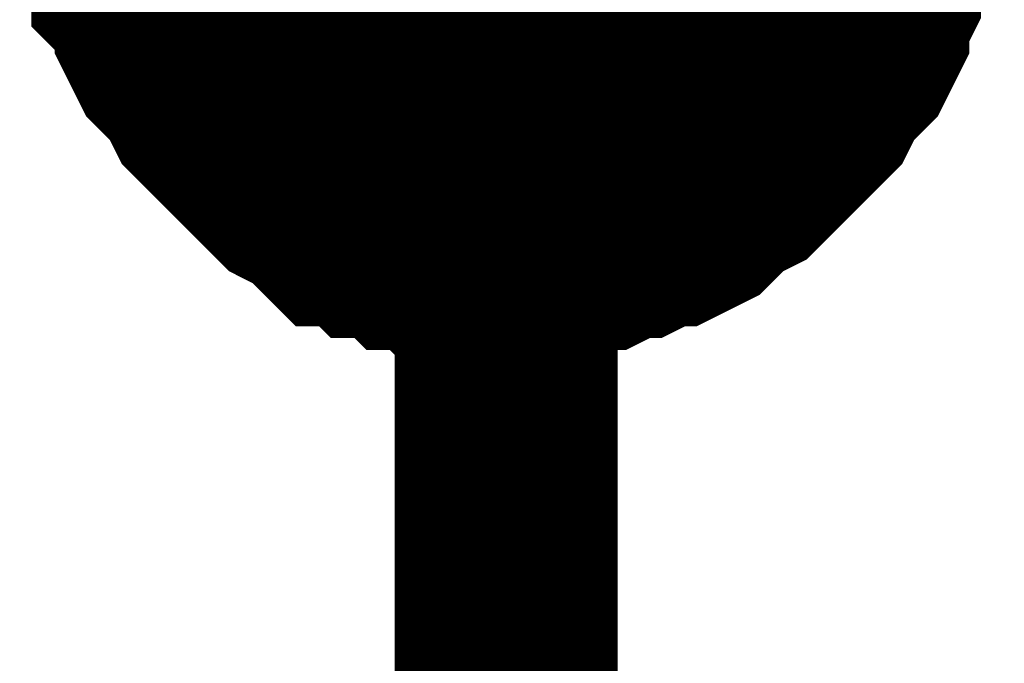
# Model space of a CAD drawing. Header units: inches. Extents: x 0 to 9.5, y -0.01 to 7.51.
# Tile 53 of 59: x 7.3732 to 7.4253, y 6.2077 to 6.2417. Entities that reach past the tile are written whole.
import ezdxf

# ---------------------------------------------------------------- set-up
doc = ezdxf.new("R2010")
doc.units = ezdxf.units.IN
doc.header["$MEASUREMENT"] = 0
doc.layers.add('Sheet', color=255, linetype='Continuous')

msp = doc.modelspace()

# ---------------------------------------------------------------- linework, layer by layer
at = {"layer": 'Sheet'}
msp.add_lwpolyline([(7.39, 6.25, 0.02, 0.02, 1), (7.41, 6.25, 0.02, 0.02, 1)], format="xyseb", close=True, dxfattribs=at)
for points in [[(7.398943, 6.109871, 0.0118, 0.0118, 0), (7.398943, 6.25, 0.0118, 0.0118, 0)], [(7.398943, 6.229539, 0.0118, 0.0118, 0), (7.397704, 6.229539, 0.0118, 0.0118, 0), (7.397084, 6.229539, 0.0118, 0.0118, 0), (7.395844, 6.229539, 0.0118, 0.0118, 0), (7.395224, 6.230159, 0.0118, 0.0118, 0), (7.393985, 6.230159, 0.0118, 0.0118, 0), (7.393365, 6.230779, 0.0118, 0.0118, 0), (7.392126, 6.230779, 0.0118, 0.0118, 0), (7.391506, 6.231399, 0.0118, 0.0118, 0), (7.390266, 6.231399, 0.0118, 0.0118, 0), (7.389646, 6.232019, 0.0118, 0.0118, 0), (7.389027, 6.232639, 0.0118, 0.0118, 0), (7.387787, 6.233259, 0.0118, 0.0118, 0), (7.387167, 6.233879, 0.0118, 0.0118, 0), (7.386547, 6.234499, 0.0118, 0.0118, 0), (7.385928, 6.235119, 0.0118, 0.0118, 0), (7.385308, 6.235739, 0.0118, 0.0118, 0), (7.384688, 6.236359, 0.0118, 0.0118, 0), (7.384068, 6.236979, 0.0118, 0.0118, 0), (7.383449, 6.237599, 0.0118, 0.0118, 0), (7.382829, 6.238839, 0.0118, 0.0118, 0), (7.382209, 6.239459, 0.0118, 0.0118, 0), (7.381589, 6.240079, 0.0118, 0.0118, 0), (7.380969, 6.241319, 0.0118, 0.0118, 0), (7.380969, 6.241939, 0.0118, 0.0118, 0), (7.38035, 6.24318, 0.0118, 0.0118, 0), (7.37973, 6.2438, 0.0118, 0.0118, 0), (7.37973, 6.24504, 0.0118, 0.0118, 0), (7.37973, 6.24566, 0.0118, 0.0118, 0), (7.37911, 6.2469, 0.0118, 0.0118, 0), (7.37911, 6.24814, 0.0118, 0.0118, 0)], [(7.398943, 6.229539, 0.0118, 0.0118, 0), (7.397704, 6.229539, 0.0118, 0.0118, 0), (7.397084, 6.229539, 0.0118, 0.0118, 0), (7.395844, 6.229539, 0.0118, 0.0118, 0), (7.395224, 6.230159, 0.0118, 0.0118, 0), (7.393985, 6.230159, 0.0118, 0.0118, 0), (7.393365, 6.230779, 0.0118, 0.0118, 0), (7.392126, 6.230779, 0.0118, 0.0118, 0), (7.391506, 6.231399, 0.0118, 0.0118, 0), (7.390266, 6.231399, 0.0118, 0.0118, 0), (7.389646, 6.232019, 0.0118, 0.0118, 0), (7.389027, 6.232639, 0.0118, 0.0118, 0), (7.387787, 6.233259, 0.0118, 0.0118, 0), (7.387167, 6.233879, 0.0118, 0.0118, 0), (7.386547, 6.234499, 0.0118, 0.0118, 0), (7.385928, 6.235119, 0.0118, 0.0118, 0), (7.385308, 6.235739, 0.0118, 0.0118, 0), (7.384688, 6.236359, 0.0118, 0.0118, 0), (7.384068, 6.236979, 0.0118, 0.0118, 0), (7.383449, 6.237599, 0.0118, 0.0118, 0), (7.382829, 6.238839, 0.0118, 0.0118, 0), (7.382209, 6.239459, 0.0118, 0.0118, 0), (7.381589, 6.240079, 0.0118, 0.0118, 0), (7.380969, 6.241319, 0.0118, 0.0118, 0), (7.380969, 6.241939, 0.0118, 0.0118, 0), (7.38035, 6.24318, 0.0118, 0.0118, 0), (7.37973, 6.2438, 0.0118, 0.0118, 0), (7.37973, 6.24504, 0.0118, 0.0118, 0), (7.37973, 6.24566, 0.0118, 0.0118, 0), (7.37911, 6.2469, 0.0118, 0.0118, 0), (7.37911, 6.24814, 0.0118, 0.0118, 0)], [(7.398943, 6.229539, 0.0118, 0.0118, 0), (7.397704, 6.229539, 0.0118, 0.0118, 0), (7.397084, 6.229539, 0.0118, 0.0118, 0), (7.395844, 6.229539, 0.0118, 0.0118, 0), (7.395224, 6.230159, 0.0118, 0.0118, 0), (7.393985, 6.230159, 0.0118, 0.0118, 0), (7.393365, 6.230779, 0.0118, 0.0118, 0), (7.392126, 6.230779, 0.0118, 0.0118, 0), (7.391506, 6.231399, 0.0118, 0.0118, 0), (7.390266, 6.231399, 0.0118, 0.0118, 0), (7.389646, 6.232019, 0.0118, 0.0118, 0), (7.389027, 6.232639, 0.0118, 0.0118, 0), (7.387787, 6.233259, 0.0118, 0.0118, 0), (7.387167, 6.233879, 0.0118, 0.0118, 0), (7.386547, 6.234499, 0.0118, 0.0118, 0), (7.385928, 6.235119, 0.0118, 0.0118, 0), (7.385308, 6.235739, 0.0118, 0.0118, 0), (7.384688, 6.236359, 0.0118, 0.0118, 0), (7.384068, 6.236979, 0.0118, 0.0118, 0), (7.383449, 6.237599, 0.0118, 0.0118, 0), (7.382829, 6.238839, 0.0118, 0.0118, 0), (7.382209, 6.239459, 0.0118, 0.0118, 0), (7.381589, 6.240079, 0.0118, 0.0118, 0), (7.380969, 6.241319, 0.0118, 0.0118, 0), (7.380969, 6.241939, 0.0118, 0.0118, 0), (7.38035, 6.24318, 0.0118, 0.0118, 0), (7.37973, 6.2438, 0.0118, 0.0118, 0), (7.37973, 6.24504, 0.0118, 0.0118, 0), (7.37973, 6.24566, 0.0118, 0.0118, 0), (7.37911, 6.2469, 0.0118, 0.0118, 0), (7.37911, 6.24814, 0.0118, 0.0118, 0)], [(7.398943, 6.229539, 0.0118, 0.0118, 0), (7.397704, 6.229539, 0.0118, 0.0118, 0), (7.397084, 6.229539, 0.0118, 0.0118, 0), (7.395844, 6.229539, 0.0118, 0.0118, 0), (7.395224, 6.230159, 0.0118, 0.0118, 0), (7.393985, 6.230159, 0.0118, 0.0118, 0), (7.393365, 6.230779, 0.0118, 0.0118, 0), (7.392126, 6.230779, 0.0118, 0.0118, 0), (7.391506, 6.231399, 0.0118, 0.0118, 0), (7.390266, 6.231399, 0.0118, 0.0118, 0), (7.389646, 6.232019, 0.0118, 0.0118, 0), (7.389027, 6.232639, 0.0118, 0.0118, 0), (7.387787, 6.233259, 0.0118, 0.0118, 0), (7.387167, 6.233879, 0.0118, 0.0118, 0), (7.386547, 6.234499, 0.0118, 0.0118, 0), (7.385928, 6.235119, 0.0118, 0.0118, 0), (7.385308, 6.235739, 0.0118, 0.0118, 0), (7.384688, 6.236359, 0.0118, 0.0118, 0), (7.384068, 6.236979, 0.0118, 0.0118, 0), (7.383449, 6.237599, 0.0118, 0.0118, 0), (7.382829, 6.238839, 0.0118, 0.0118, 0), (7.382209, 6.239459, 0.0118, 0.0118, 0), (7.381589, 6.240079, 0.0118, 0.0118, 0), (7.380969, 6.241319, 0.0118, 0.0118, 0), (7.380969, 6.241939, 0.0118, 0.0118, 0), (7.38035, 6.24318, 0.0118, 0.0118, 0), (7.37973, 6.2438, 0.0118, 0.0118, 0), (7.37973, 6.24504, 0.0118, 0.0118, 0), (7.37973, 6.24566, 0.0118, 0.0118, 0), (7.37911, 6.2469, 0.0118, 0.0118, 0), (7.37911, 6.24814, 0.0118, 0.0118, 0)], [(7.419396, 6.24814, 0.0118, 0.0118, 0), (7.419396, 6.2469, 0.0118, 0.0118, 0), (7.418776, 6.24566, 0.0118, 0.0118, 0), (7.418776, 6.24504, 0.0118, 0.0118, 0), (7.418156, 6.2438, 0.0118, 0.0118, 0), (7.418156, 6.24318, 0.0118, 0.0118, 0), (7.417537, 6.241939, 0.0118, 0.0118, 0), (7.417537, 6.241319, 0.0118, 0.0118, 0), (7.416917, 6.240079, 0.0118, 0.0118, 0), (7.416297, 6.239459, 0.0118, 0.0118, 0), (7.415677, 6.238839, 0.0118, 0.0118, 0), (7.415057, 6.237599, 0.0118, 0.0118, 0), (7.414438, 6.236979, 0.0118, 0.0118, 0), (7.413818, 6.236359, 0.0118, 0.0118, 0), (7.413198, 6.235739, 0.0118, 0.0118, 0), (7.412578, 6.235119, 0.0118, 0.0118, 0), (7.411959, 6.234499, 0.0118, 0.0118, 0), (7.411339, 6.233879, 0.0118, 0.0118, 0), (7.410099, 6.233259, 0.0118, 0.0118, 0), (7.409479, 6.232639, 0.0118, 0.0118, 0), (7.40886, 6.232019, 0.0118, 0.0118, 0), (7.40762, 6.231399, 0.0118, 0.0118, 0), (7.407, 6.231399, 0.0118, 0.0118, 0), (7.405761, 6.230779, 0.0118, 0.0118, 0), (7.405141, 6.230779, 0.0118, 0.0118, 0), (7.403901, 6.230159, 0.0118, 0.0118, 0), (7.403282, 6.230159, 0.0118, 0.0118, 0), (7.402042, 6.229539, 0.0118, 0.0118, 0), (7.400802, 6.229539, 0.0118, 0.0118, 0), (7.400183, 6.229539, 0.0118, 0.0118, 0), (7.398943, 6.229539, 0.0118, 0.0118, 0)], [(7.419396, 6.24814, 0.0118, 0.0118, 0), (7.419396, 6.2469, 0.0118, 0.0118, 0), (7.418776, 6.24566, 0.0118, 0.0118, 0), (7.418776, 6.24504, 0.0118, 0.0118, 0), (7.418156, 6.2438, 0.0118, 0.0118, 0), (7.418156, 6.24318, 0.0118, 0.0118, 0), (7.417537, 6.241939, 0.0118, 0.0118, 0), (7.417537, 6.241319, 0.0118, 0.0118, 0), (7.416917, 6.240079, 0.0118, 0.0118, 0), (7.416297, 6.239459, 0.0118, 0.0118, 0), (7.415677, 6.238839, 0.0118, 0.0118, 0), (7.415057, 6.237599, 0.0118, 0.0118, 0), (7.414438, 6.236979, 0.0118, 0.0118, 0), (7.413818, 6.236359, 0.0118, 0.0118, 0), (7.413198, 6.235739, 0.0118, 0.0118, 0), (7.412578, 6.235119, 0.0118, 0.0118, 0), (7.411959, 6.234499, 0.0118, 0.0118, 0), (7.411339, 6.233879, 0.0118, 0.0118, 0), (7.410099, 6.233259, 0.0118, 0.0118, 0), (7.409479, 6.232639, 0.0118, 0.0118, 0), (7.40886, 6.232019, 0.0118, 0.0118, 0), (7.40762, 6.231399, 0.0118, 0.0118, 0), (7.407, 6.231399, 0.0118, 0.0118, 0), (7.405761, 6.230779, 0.0118, 0.0118, 0), (7.405141, 6.230779, 0.0118, 0.0118, 0), (7.403901, 6.230159, 0.0118, 0.0118, 0), (7.403282, 6.230159, 0.0118, 0.0118, 0), (7.402042, 6.229539, 0.0118, 0.0118, 0), (7.400802, 6.229539, 0.0118, 0.0118, 0), (7.400183, 6.229539, 0.0118, 0.0118, 0), (7.398943, 6.229539, 0.0118, 0.0118, 0)], [(7.419396, 6.24814, 0.0118, 0.0118, 0), (7.419396, 6.2469, 0.0118, 0.0118, 0), (7.418776, 6.24566, 0.0118, 0.0118, 0), (7.418776, 6.24504, 0.0118, 0.0118, 0), (7.418156, 6.2438, 0.0118, 0.0118, 0), (7.418156, 6.24318, 0.0118, 0.0118, 0), (7.417537, 6.241939, 0.0118, 0.0118, 0), (7.417537, 6.241319, 0.0118, 0.0118, 0), (7.416917, 6.240079, 0.0118, 0.0118, 0), (7.416297, 6.239459, 0.0118, 0.0118, 0), (7.415677, 6.238839, 0.0118, 0.0118, 0), (7.415057, 6.237599, 0.0118, 0.0118, 0), (7.414438, 6.236979, 0.0118, 0.0118, 0), (7.413818, 6.236359, 0.0118, 0.0118, 0), (7.413198, 6.235739, 0.0118, 0.0118, 0), (7.412578, 6.235119, 0.0118, 0.0118, 0), (7.411959, 6.234499, 0.0118, 0.0118, 0), (7.411339, 6.233879, 0.0118, 0.0118, 0), (7.410099, 6.233259, 0.0118, 0.0118, 0), (7.409479, 6.232639, 0.0118, 0.0118, 0), (7.40886, 6.232019, 0.0118, 0.0118, 0), (7.40762, 6.231399, 0.0118, 0.0118, 0), (7.407, 6.231399, 0.0118, 0.0118, 0), (7.405761, 6.230779, 0.0118, 0.0118, 0), (7.405141, 6.230779, 0.0118, 0.0118, 0), (7.403901, 6.230159, 0.0118, 0.0118, 0), (7.403282, 6.230159, 0.0118, 0.0118, 0), (7.402042, 6.229539, 0.0118, 0.0118, 0), (7.400802, 6.229539, 0.0118, 0.0118, 0), (7.400183, 6.229539, 0.0118, 0.0118, 0), (7.398943, 6.229539, 0.0118, 0.0118, 0)], [(7.419396, 6.24814, 0.0118, 0.0118, 0), (7.419396, 6.2469, 0.0118, 0.0118, 0), (7.418776, 6.24566, 0.0118, 0.0118, 0), (7.418776, 6.24504, 0.0118, 0.0118, 0), (7.418156, 6.2438, 0.0118, 0.0118, 0), (7.418156, 6.24318, 0.0118, 0.0118, 0), (7.417537, 6.241939, 0.0118, 0.0118, 0), (7.417537, 6.241319, 0.0118, 0.0118, 0), (7.416917, 6.240079, 0.0118, 0.0118, 0), (7.416297, 6.239459, 0.0118, 0.0118, 0), (7.415677, 6.238839, 0.0118, 0.0118, 0), (7.415057, 6.237599, 0.0118, 0.0118, 0), (7.414438, 6.236979, 0.0118, 0.0118, 0), (7.413818, 6.236359, 0.0118, 0.0118, 0), (7.413198, 6.235739, 0.0118, 0.0118, 0), (7.412578, 6.235119, 0.0118, 0.0118, 0), (7.411959, 6.234499, 0.0118, 0.0118, 0), (7.411339, 6.233879, 0.0118, 0.0118, 0), (7.410099, 6.233259, 0.0118, 0.0118, 0), (7.409479, 6.232639, 0.0118, 0.0118, 0), (7.40886, 6.232019, 0.0118, 0.0118, 0), (7.40762, 6.231399, 0.0118, 0.0118, 0), (7.407, 6.231399, 0.0118, 0.0118, 0), (7.405761, 6.230779, 0.0118, 0.0118, 0), (7.405141, 6.230779, 0.0118, 0.0118, 0), (7.403901, 6.230159, 0.0118, 0.0118, 0), (7.403282, 6.230159, 0.0118, 0.0118, 0), (7.402042, 6.229539, 0.0118, 0.0118, 0), (7.400802, 6.229539, 0.0118, 0.0118, 0), (7.400183, 6.229539, 0.0118, 0.0118, 0), (7.398943, 6.229539, 0.0118, 0.0118, 0)], [(7.398943, 6.229539, 0.0039, 0.0039, 0), (7.397704, 6.229539, 0.0039, 0.0039, 0), (7.397084, 6.229539, 0.0039, 0.0039, 0), (7.395844, 6.229539, 0.0039, 0.0039, 0), (7.395224, 6.230159, 0.0039, 0.0039, 0), (7.393985, 6.230159, 0.0039, 0.0039, 0), (7.393365, 6.230779, 0.0039, 0.0039, 0), (7.392126, 6.230779, 0.0039, 0.0039, 0), (7.391506, 6.231399, 0.0039, 0.0039, 0), (7.390266, 6.231399, 0.0039, 0.0039, 0), (7.389646, 6.232019, 0.0039, 0.0039, 0), (7.389027, 6.232639, 0.0039, 0.0039, 0), (7.387787, 6.233259, 0.0039, 0.0039, 0), (7.387167, 6.233879, 0.0039, 0.0039, 0), (7.386547, 6.234499, 0.0039, 0.0039, 0), (7.385928, 6.235119, 0.0039, 0.0039, 0), (7.385308, 6.235739, 0.0039, 0.0039, 0), (7.384688, 6.236359, 0.0039, 0.0039, 0), (7.384068, 6.236979, 0.0039, 0.0039, 0), (7.383449, 6.237599, 0.0039, 0.0039, 0), (7.382829, 6.238839, 0.0039, 0.0039, 0), (7.382209, 6.239459, 0.0039, 0.0039, 0), (7.381589, 6.240079, 0.0039, 0.0039, 0), (7.380969, 6.241319, 0.0039, 0.0039, 0), (7.380969, 6.241939, 0.0039, 0.0039, 0), (7.38035, 6.24318, 0.0039, 0.0039, 0), (7.37973, 6.2438, 0.0039, 0.0039, 0)], [(7.398943, 6.229539, 0.0039, 0.0039, 0), (7.397704, 6.229539, 0.0039, 0.0039, 0), (7.397084, 6.229539, 0.0039, 0.0039, 0), (7.395844, 6.229539, 0.0039, 0.0039, 0), (7.395224, 6.230159, 0.0039, 0.0039, 0), (7.393985, 6.230159, 0.0039, 0.0039, 0), (7.393365, 6.230779, 0.0039, 0.0039, 0), (7.392126, 6.230779, 0.0039, 0.0039, 0), (7.391506, 6.231399, 0.0039, 0.0039, 0), (7.390266, 6.231399, 0.0039, 0.0039, 0), (7.389646, 6.232019, 0.0039, 0.0039, 0), (7.389027, 6.232639, 0.0039, 0.0039, 0), (7.387787, 6.233259, 0.0039, 0.0039, 0), (7.387167, 6.233879, 0.0039, 0.0039, 0), (7.386547, 6.234499, 0.0039, 0.0039, 0), (7.385928, 6.235119, 0.0039, 0.0039, 0), (7.385308, 6.235739, 0.0039, 0.0039, 0), (7.384688, 6.236359, 0.0039, 0.0039, 0), (7.384068, 6.236979, 0.0039, 0.0039, 0), (7.383449, 6.237599, 0.0039, 0.0039, 0), (7.382829, 6.238839, 0.0039, 0.0039, 0), (7.382209, 6.239459, 0.0039, 0.0039, 0), (7.381589, 6.240079, 0.0039, 0.0039, 0), (7.380969, 6.241319, 0.0039, 0.0039, 0), (7.380969, 6.241939, 0.0039, 0.0039, 0), (7.38035, 6.24318, 0.0039, 0.0039, 0), (7.37973, 6.2438, 0.0039, 0.0039, 0)], [(7.398943, 6.229539, 0.0039, 0.0039, 0), (7.397704, 6.229539, 0.0039, 0.0039, 0), (7.397084, 6.229539, 0.0039, 0.0039, 0), (7.395844, 6.229539, 0.0039, 0.0039, 0), (7.395224, 6.230159, 0.0039, 0.0039, 0), (7.393985, 6.230159, 0.0039, 0.0039, 0), (7.393365, 6.230779, 0.0039, 0.0039, 0), (7.392126, 6.230779, 0.0039, 0.0039, 0), (7.391506, 6.231399, 0.0039, 0.0039, 0), (7.390266, 6.231399, 0.0039, 0.0039, 0), (7.389646, 6.232019, 0.0039, 0.0039, 0), (7.389027, 6.232639, 0.0039, 0.0039, 0), (7.387787, 6.233259, 0.0039, 0.0039, 0), (7.387167, 6.233879, 0.0039, 0.0039, 0), (7.386547, 6.234499, 0.0039, 0.0039, 0), (7.385928, 6.235119, 0.0039, 0.0039, 0), (7.385308, 6.235739, 0.0039, 0.0039, 0), (7.384688, 6.236359, 0.0039, 0.0039, 0), (7.384068, 6.236979, 0.0039, 0.0039, 0), (7.383449, 6.237599, 0.0039, 0.0039, 0), (7.382829, 6.238839, 0.0039, 0.0039, 0), (7.382209, 6.239459, 0.0039, 0.0039, 0), (7.381589, 6.240079, 0.0039, 0.0039, 0), (7.380969, 6.241319, 0.0039, 0.0039, 0), (7.380969, 6.241939, 0.0039, 0.0039, 0), (7.38035, 6.24318, 0.0039, 0.0039, 0), (7.37973, 6.2438, 0.0039, 0.0039, 0)], [(7.398943, 6.229539, 0.0039, 0.0039, 0), (7.397704, 6.229539, 0.0039, 0.0039, 0), (7.397084, 6.229539, 0.0039, 0.0039, 0), (7.395844, 6.229539, 0.0039, 0.0039, 0), (7.395224, 6.230159, 0.0039, 0.0039, 0), (7.393985, 6.230159, 0.0039, 0.0039, 0), (7.393365, 6.230779, 0.0039, 0.0039, 0), (7.392126, 6.230779, 0.0039, 0.0039, 0), (7.391506, 6.231399, 0.0039, 0.0039, 0), (7.390266, 6.231399, 0.0039, 0.0039, 0), (7.389646, 6.232019, 0.0039, 0.0039, 0), (7.389027, 6.232639, 0.0039, 0.0039, 0), (7.387787, 6.233259, 0.0039, 0.0039, 0), (7.387167, 6.233879, 0.0039, 0.0039, 0), (7.386547, 6.234499, 0.0039, 0.0039, 0), (7.385928, 6.235119, 0.0039, 0.0039, 0), (7.385308, 6.235739, 0.0039, 0.0039, 0), (7.384688, 6.236359, 0.0039, 0.0039, 0), (7.384068, 6.236979, 0.0039, 0.0039, 0), (7.383449, 6.237599, 0.0039, 0.0039, 0), (7.382829, 6.238839, 0.0039, 0.0039, 0), (7.382209, 6.239459, 0.0039, 0.0039, 0), (7.381589, 6.240079, 0.0039, 0.0039, 0), (7.380969, 6.241319, 0.0039, 0.0039, 0), (7.380969, 6.241939, 0.0039, 0.0039, 0), (7.38035, 6.24318, 0.0039, 0.0039, 0), (7.37973, 6.2438, 0.0039, 0.0039, 0)], [(7.418156, 6.2438, 0.0039, 0.0039, 0), (7.418156, 6.24318, 0.0039, 0.0039, 0), (7.417537, 6.241939, 0.0039, 0.0039, 0), (7.417537, 6.241319, 0.0039, 0.0039, 0), (7.416917, 6.240079, 0.0039, 0.0039, 0), (7.416297, 6.239459, 0.0039, 0.0039, 0), (7.415677, 6.238839, 0.0039, 0.0039, 0), (7.415057, 6.237599, 0.0039, 0.0039, 0), (7.414438, 6.236979, 0.0039, 0.0039, 0), (7.413818, 6.236359, 0.0039, 0.0039, 0), (7.413198, 6.235739, 0.0039, 0.0039, 0), (7.412578, 6.235119, 0.0039, 0.0039, 0), (7.411959, 6.234499, 0.0039, 0.0039, 0), (7.411339, 6.233879, 0.0039, 0.0039, 0), (7.410099, 6.233259, 0.0039, 0.0039, 0), (7.409479, 6.232639, 0.0039, 0.0039, 0), (7.40886, 6.232019, 0.0039, 0.0039, 0), (7.40762, 6.231399, 0.0039, 0.0039, 0), (7.407, 6.231399, 0.0039, 0.0039, 0), (7.405761, 6.230779, 0.0039, 0.0039, 0), (7.405141, 6.230779, 0.0039, 0.0039, 0), (7.403901, 6.230159, 0.0039, 0.0039, 0), (7.403282, 6.230159, 0.0039, 0.0039, 0), (7.402042, 6.229539, 0.0039, 0.0039, 0), (7.400802, 6.229539, 0.0039, 0.0039, 0), (7.400183, 6.229539, 0.0039, 0.0039, 0), (7.398943, 6.229539, 0.0039, 0.0039, 0)], [(7.418156, 6.2438, 0.0039, 0.0039, 0), (7.418156, 6.24318, 0.0039, 0.0039, 0), (7.417537, 6.241939, 0.0039, 0.0039, 0), (7.417537, 6.241319, 0.0039, 0.0039, 0), (7.416917, 6.240079, 0.0039, 0.0039, 0), (7.416297, 6.239459, 0.0039, 0.0039, 0), (7.415677, 6.238839, 0.0039, 0.0039, 0), (7.415057, 6.237599, 0.0039, 0.0039, 0), (7.414438, 6.236979, 0.0039, 0.0039, 0), (7.413818, 6.236359, 0.0039, 0.0039, 0), (7.413198, 6.235739, 0.0039, 0.0039, 0), (7.412578, 6.235119, 0.0039, 0.0039, 0), (7.411959, 6.234499, 0.0039, 0.0039, 0), (7.411339, 6.233879, 0.0039, 0.0039, 0), (7.410099, 6.233259, 0.0039, 0.0039, 0), (7.409479, 6.232639, 0.0039, 0.0039, 0), (7.40886, 6.232019, 0.0039, 0.0039, 0), (7.40762, 6.231399, 0.0039, 0.0039, 0), (7.407, 6.231399, 0.0039, 0.0039, 0), (7.405761, 6.230779, 0.0039, 0.0039, 0), (7.405141, 6.230779, 0.0039, 0.0039, 0), (7.403901, 6.230159, 0.0039, 0.0039, 0), (7.403282, 6.230159, 0.0039, 0.0039, 0), (7.402042, 6.229539, 0.0039, 0.0039, 0), (7.400802, 6.229539, 0.0039, 0.0039, 0), (7.400183, 6.229539, 0.0039, 0.0039, 0), (7.398943, 6.229539, 0.0039, 0.0039, 0)], [(7.418156, 6.2438, 0.0039, 0.0039, 0), (7.418156, 6.24318, 0.0039, 0.0039, 0), (7.417537, 6.241939, 0.0039, 0.0039, 0), (7.417537, 6.241319, 0.0039, 0.0039, 0), (7.416917, 6.240079, 0.0039, 0.0039, 0), (7.416297, 6.239459, 0.0039, 0.0039, 0), (7.415677, 6.238839, 0.0039, 0.0039, 0), (7.415057, 6.237599, 0.0039, 0.0039, 0), (7.414438, 6.236979, 0.0039, 0.0039, 0), (7.413818, 6.236359, 0.0039, 0.0039, 0), (7.413198, 6.235739, 0.0039, 0.0039, 0), (7.412578, 6.235119, 0.0039, 0.0039, 0), (7.411959, 6.234499, 0.0039, 0.0039, 0), (7.411339, 6.233879, 0.0039, 0.0039, 0), (7.410099, 6.233259, 0.0039, 0.0039, 0), (7.409479, 6.232639, 0.0039, 0.0039, 0), (7.40886, 6.232019, 0.0039, 0.0039, 0), (7.40762, 6.231399, 0.0039, 0.0039, 0), (7.407, 6.231399, 0.0039, 0.0039, 0), (7.405761, 6.230779, 0.0039, 0.0039, 0), (7.405141, 6.230779, 0.0039, 0.0039, 0), (7.403901, 6.230159, 0.0039, 0.0039, 0), (7.403282, 6.230159, 0.0039, 0.0039, 0), (7.402042, 6.229539, 0.0039, 0.0039, 0), (7.400802, 6.229539, 0.0039, 0.0039, 0), (7.400183, 6.229539, 0.0039, 0.0039, 0), (7.398943, 6.229539, 0.0039, 0.0039, 0)], [(7.418156, 6.2438, 0.0039, 0.0039, 0), (7.418156, 6.24318, 0.0039, 0.0039, 0), (7.417537, 6.241939, 0.0039, 0.0039, 0), (7.417537, 6.241319, 0.0039, 0.0039, 0), (7.416917, 6.240079, 0.0039, 0.0039, 0), (7.416297, 6.239459, 0.0039, 0.0039, 0), (7.415677, 6.238839, 0.0039, 0.0039, 0), (7.415057, 6.237599, 0.0039, 0.0039, 0), (7.414438, 6.236979, 0.0039, 0.0039, 0), (7.413818, 6.236359, 0.0039, 0.0039, 0), (7.413198, 6.235739, 0.0039, 0.0039, 0), (7.412578, 6.235119, 0.0039, 0.0039, 0), (7.411959, 6.234499, 0.0039, 0.0039, 0), (7.411339, 6.233879, 0.0039, 0.0039, 0), (7.410099, 6.233259, 0.0039, 0.0039, 0), (7.409479, 6.232639, 0.0039, 0.0039, 0), (7.40886, 6.232019, 0.0039, 0.0039, 0), (7.40762, 6.231399, 0.0039, 0.0039, 0), (7.407, 6.231399, 0.0039, 0.0039, 0), (7.405761, 6.230779, 0.0039, 0.0039, 0), (7.405141, 6.230779, 0.0039, 0.0039, 0), (7.403901, 6.230159, 0.0039, 0.0039, 0), (7.403282, 6.230159, 0.0039, 0.0039, 0), (7.402042, 6.229539, 0.0039, 0.0039, 0), (7.400802, 6.229539, 0.0039, 0.0039, 0), (7.400183, 6.229539, 0.0039, 0.0039, 0), (7.398943, 6.229539, 0.0039, 0.0039, 0)]]:
    msp.add_lwpolyline(points, format="xyseb", dxfattribs=at)

doc.saveas('drawing.dxf')
